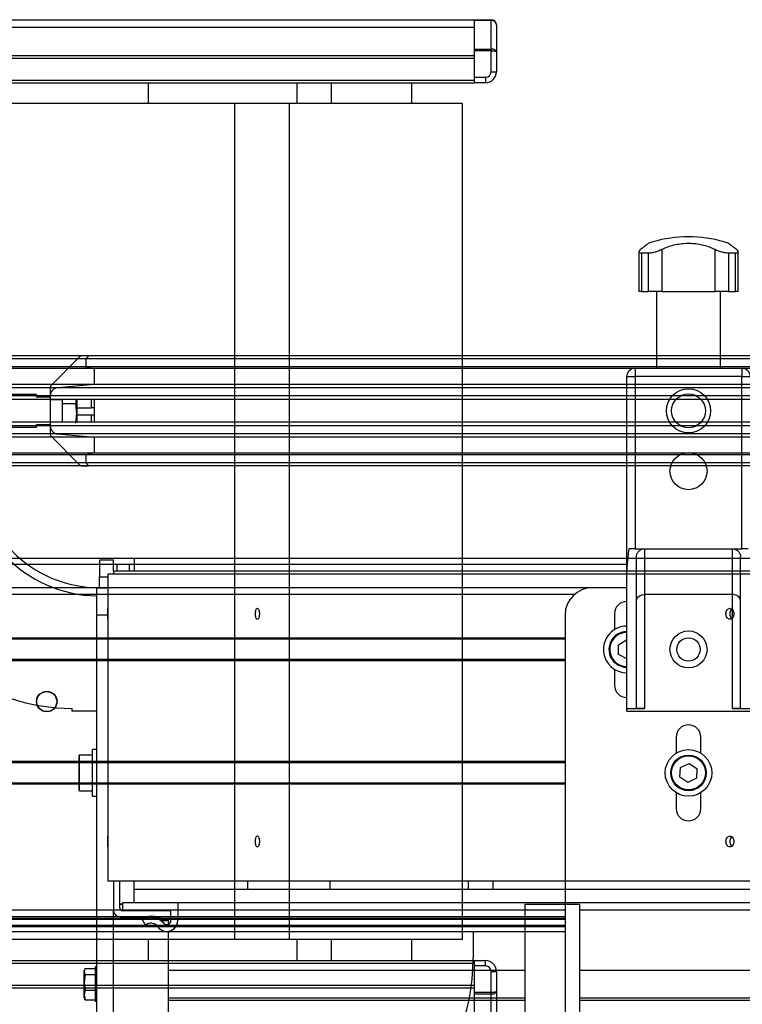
# Model space of a CAD drawing. Header units: millimetres. Extents: x 0 to 420, y 0 to 297.
# Tile 46 of 73: x 175 to 188, y 233 to 251. Entities that reach past the tile are written whole.
import ezdxf

# ---------------------------------------------------------------- set-up
doc = ezdxf.new("R2010")
doc.units = ezdxf.units.MM

msp = doc.modelspace()

# ---------------------------------------------------------------- linework, layer by layer
at = {"color": 7, "linetype": 'Continuous', "lineweight": 25}
for p, q in [((151.61443, 251.09864), (183.61443, 251.09864)), ((151.61443, 250.96171), (183.61443, 250.96171)), ((183.61443, 251.09864), (183.91443, 251.09864)), ((183.61443, 251.08399), (183.61443, 251.09864)), ((183.91443, 251.08399), (183.61443, 251.08399)), ((183.61443, 250.56328), (183.61443, 251.08399)), ((183.91443, 251.09864), (183.91443, 251.08399)), ((183.91443, 250.56328), (183.91443, 251.08399)), ((184.01443, 250.99864), (184.01443, 250.50722)), ((151.61443, 250.44864), (183.61443, 250.44864)), ((151.61443, 250.39864), (183.61443, 250.39864)), ((183.61443, 250.56328), (183.91443, 250.56328)), ((183.61443, 250.52793), (183.61443, 250.56328)), ((183.91443, 250.52793), (183.61443, 250.52793)), ((183.61443, 250.04864), (183.61443, 250.52793)), ((183.61443, 249.99864), (183.61443, 250.39864)), ((183.91443, 250.56328), (183.91443, 250.52793)), ((183.91443, 250.14864), (183.91443, 250.52793)), ((184.01443, 250.50722), (184.01443, 250.14864)), ((183.61443, 250.04864), (183.81443, 250.04864)), ((183.81443, 250.04864), (183.81443, 249.94864)), ((183.91443, 250.14864), (184.01443, 250.14864)), ((151.61443, 249.99864), (183.61443, 249.99864)), ((151.61443, 249.94864), (183.61443, 249.94864)), ((177.66599, 249.94864), (177.66599, 249.56864)), ((180.37597, 249.94864), (180.37597, 249.56864)), ((181.0061, 249.56864), (181.0061, 249.94864)), ((182.46443, 249.94864), (182.46443, 249.56864)), ((183.61443, 249.94864), (183.61443, 249.99864)), ((183.81443, 249.94864), (183.61443, 249.94864)), ((179.2343, 249.56864), (168.76443, 249.56864)), ((179.2343, 249.56864), (179.2343, 234.32864)), ((179.25391, 249.56864), (179.2343, 249.56864)), ((180.23688, 249.56864), (179.25391, 249.56864)), ((180.23688, 234.32864), (180.23688, 249.56864)), ((183.39343, 249.56864), (180.23688, 249.56864)), ((183.39343, 234.32864), (183.39343, 249.56864)), ((187.42679, 247.14329), (187.42679, 247.14158)), ((187.51443, 247.14329), (187.42679, 247.14329)), ((187.51443, 247.14158), (187.42679, 247.14158)), ((187.60207, 247.14329), (187.51443, 247.14329)), ((187.60207, 247.14158), (187.51443, 247.14158)), ((187.60207, 247.14158), (187.60207, 247.14329)), ((186.60818, 246.86479), (186.60818, 246.14329)), ((186.78792, 246.84185), (186.65548, 246.84185)), ((186.65548, 246.84185), (186.65548, 246.14329)), ((186.78792, 246.14329), (186.78792, 246.84185)), ((187.02821, 246.90942), (187.02821, 246.14329)), ((188.00065, 246.14329), (188.00065, 246.90942)), ((188.37338, 246.84185), (188.24095, 246.84185)), ((188.24095, 246.84185), (188.24095, 246.14329)), ((188.37338, 246.14329), (188.37338, 246.84185)), ((188.42068, 246.14329), (188.42068, 246.86519)), ((186.65548, 246.14329), (186.60818, 246.14329)), ((186.65548, 246.14329), (186.78792, 246.14329)), ((187.02821, 246.14329), (186.78792, 246.14329)), ((186.93235, 246.14329), (186.93235, 244.74329)), ((187.02821, 246.14329), (188.00065, 246.14329)), ((188.24095, 246.14329), (188.00065, 246.14329)), ((188.09651, 244.74329), (188.09651, 246.14329)), ((188.24095, 246.14329), (188.37338, 246.14329)), ((188.42068, 246.14329), (188.37338, 246.14329)), ((186.93235, 244.96829), (164.69651, 244.96829)), ((186.93235, 244.91829), (164.69651, 244.91829)), ((176.41378, 244.95365), (175.89307, 244.43294)), ((176.57843, 244.96829), (176.44914, 244.96829)), ((176.57843, 244.96829), (176.52843, 244.91829)), ((215.52843, 244.91829), (176.52843, 244.91829)), ((176.52843, 244.91829), (176.52843, 244.76829)), ((215.52843, 244.96829), (176.57843, 244.96829)), ((206.11443, 244.96829), (188.09651, 244.96829)), ((206.11443, 244.91829), (188.09651, 244.91829)), ((186.93235, 244.76829), (164.69651, 244.76829)), ((186.52719, 244.74279), (165.10167, 244.74279)), ((215.52843, 244.76829), (176.52843, 244.76829)), ((176.52843, 244.76829), (176.67843, 244.74279)), ((215.52843, 244.74279), (176.67843, 244.74279)), ((176.67843, 244.74279), (176.67843, 244.44828)), ((186.53943, 244.74329), (186.53943, 244.59329)), ((186.53943, 244.74329), (188.48943, 244.74329)), ((206.11443, 244.76829), (188.09651, 244.76829)), ((188.48943, 244.74329), (188.48943, 244.59329)), ((186.38943, 244.59329), (186.53943, 244.59329)), ((186.38943, 241.02964), (186.38943, 244.59329)), ((188.48943, 244.59329), (186.53943, 244.59329)), ((186.53943, 244.59329), (186.53943, 241.4538)), ((188.48943, 244.59329), (188.63943, 244.59329)), ((188.48943, 241.4538), (188.48943, 244.59329)), ((186.38943, 244.44828), (165.23943, 244.44828)), ((186.38943, 244.39027), (165.23943, 244.39027)), ((175.87843, 244.39758), (175.87843, 244.24084)), ((176.67843, 244.44828), (176.01536, 244.39027)), ((215.52843, 244.39027), (176.01536, 244.39027)), ((215.52843, 244.44828), (176.67843, 244.44828)), ((186.38943, 244.24084), (165.23943, 244.24084)), ((186.38943, 244.17329), (165.23943, 244.17329)), ((175.62843, 244.26829), (174.52843, 244.26829)), ((175.62843, 244.21829), (175.62843, 244.26829)), ((175.87843, 244.21829), (175.62843, 244.21829)), ((215.52843, 244.24084), (175.87843, 244.24084)), ((175.87843, 244.24084), (175.87843, 244.17329)), ((215.52843, 244.17329), (175.87843, 244.17329)), ((175.87843, 244.17329), (175.87843, 243.76329)), ((176.09343, 244.16829), (175.87843, 244.16829)), ((176.09343, 244.17329), (176.09343, 244.09721)), ((176.3601, 244.17329), (176.3601, 243.92162)), ((176.62843, 244.02329), (176.62843, 244.17329)), ((176.67843, 244.17329), (176.67843, 243.76329)), ((176.09343, 244.09721), (176.09343, 243.76329)), ((176.34277, 244.09721), (176.09343, 244.09721)), ((176.3601, 243.92162), (176.34277, 244.09721)), ((176.3601, 244.02329), (176.62843, 244.02329)), ((176.67843, 244.02329), (176.62843, 244.02329)), ((186.38943, 243.76329), (165.23943, 243.76329)), ((175.87843, 243.76829), (176.09343, 243.76829)), ((215.52843, 243.76329), (175.87843, 243.76329)), ((175.87843, 243.76329), (175.87843, 243.69574)), ((176.34277, 243.74603), (176.3601, 243.92162)), ((176.3601, 243.92162), (176.3601, 243.76329)), ((176.3601, 243.89829), (176.62843, 243.89829)), ((176.62843, 243.89829), (176.67843, 243.89829)), ((176.62843, 243.76329), (176.62843, 243.89829)), ((186.38943, 243.69574), (165.23943, 243.69574)), ((174.52843, 243.66829), (175.62843, 243.66829)), ((175.62843, 243.71829), (175.87843, 243.71829)), ((175.62843, 243.66829), (175.62843, 243.71829)), ((215.52843, 243.69574), (175.87843, 243.69574)), ((175.87843, 243.69574), (175.87843, 243.539)), ((186.38943, 243.54631), (165.23943, 243.54631)), ((186.38943, 243.4883), (165.23943, 243.4883)), ((175.89307, 243.50365), (176.41378, 242.98294)), ((215.52843, 243.54631), (176.01536, 243.54631)), ((176.01536, 243.54631), (176.67843, 243.4883)), ((215.52843, 243.4883), (176.67843, 243.4883)), ((176.67843, 243.4883), (176.67843, 243.19379)), ((186.38943, 243.19379), (165.23943, 243.19379)), ((186.38943, 243.16829), (165.23943, 243.16829)), ((176.67843, 243.19379), (176.52843, 243.16829)), ((215.52843, 243.16829), (176.52843, 243.16829)), ((176.52843, 243.16829), (176.52843, 243.01829)), ((215.52843, 243.19379), (176.67843, 243.19379)), ((187.66905, 243.16829), (187.35982, 243.16829)), ((187.60363, 243.19379), (187.42524, 243.19379)), ((186.38943, 243.01829), (165.23943, 243.01829)), ((186.38943, 242.96829), (165.23943, 242.96829)), ((176.44914, 242.96829), (176.57843, 242.96829)), ((215.52843, 243.01829), (176.52843, 243.01829)), ((176.52843, 243.01829), (176.57843, 242.96829)), ((215.52843, 242.96829), (176.57843, 242.96829)), ((187.83678, 242.96829), (187.19209, 242.96829)), ((187.81677, 243.01829), (187.2121, 243.01829)), ((186.53943, 241.4538), (186.42763, 241.4538)), ((186.53943, 241.4538), (188.48943, 241.4538)), ((186.71443, 241.4538), (186.71443, 240.6204)), ((188.31443, 240.6204), (188.31443, 241.4538)), ((188.60124, 241.4538), (188.48943, 241.4538)), ((165.23943, 241.28479), (186.38943, 241.28479)), ((177.02843, 241.24329), (176.77843, 241.24329)), ((176.77843, 241.24329), (176.77843, 240.94329)), ((177.02843, 241.04329), (177.02843, 241.24329)), ((177.40843, 241.28479), (177.40843, 241.04329)), ((177.40843, 241.28479), (215.52843, 241.28479)), ((186.56443, 238.54651), (186.56443, 241.3038)), ((188.46443, 238.54651), (188.46443, 241.3038)), ((186.38943, 241.16829), (165.23943, 241.16829)), ((177.09093, 241.16829), (177.09093, 241.04329)), ((177.32093, 241.16829), (177.09093, 241.16829)), ((177.32093, 241.04329), (177.32093, 241.16829)), ((176.77843, 240.74329), (176.77843, 240.94329)), ((176.77843, 240.94329), (176.92527, 240.94329)), ((176.92527, 240.94329), (176.92527, 235.44329)), ((176.92846, 240.99329), (176.92533, 240.99329)), ((176.92846, 240.99329), (176.92846, 235.39329)), ((215.57856, 240.99329), (176.92846, 240.99329)), ((177.02843, 241.04329), (177.02843, 240.99329)), ((215.52843, 241.04329), (177.02843, 241.04329)), ((186.38943, 238.54329), (186.38943, 241.02964)), ((185.76443, 240.74329), (165.86443, 240.74329)), ((176.72843, 240.24329), (176.72843, 240.74329)), ((176.72843, 240.74329), (176.92527, 240.74329)), ((186.38943, 240.74329), (185.76443, 240.74329)), ((185.43371, 240.61829), (166.19515, 240.61829)), ((188.31443, 240.6204), (186.71443, 240.6204)), ((186.71443, 240.6204), (186.71443, 238.54329)), ((188.31443, 238.54329), (188.31443, 240.6204)), ((176.72843, 223.74329), (176.72843, 240.24329)), ((176.92527, 240.24329), (176.72843, 240.24329)), ((185.26443, 240.24329), (185.26443, 223.74329)), ((186.16443, 240.26829), (186.16443, 239.97885)), ((185.26443, 239.82579), (166.36443, 239.82579)), ((185.26443, 239.80329), (166.36443, 239.80329)), ((186.23773, 239.70188), (186.38597, 239.79146)), ((186.24119, 239.52871), (186.23773, 239.70188)), ((186.38597, 239.79146), (186.38943, 239.78956)), ((186.38943, 239.44703), (186.24119, 239.52871)), ((185.26443, 239.43329), (166.36443, 239.43329)), ((185.26443, 239.41079), (166.36443, 239.41079)), ((186.16443, 239.25774), (186.16443, 238.96829)), ((176.27843, 238.49329), (176.27843, 238.54329)), ((176.72843, 238.49329), (176.27843, 238.49329)), ((186.38943, 238.54329), (186.71443, 238.54329)), ((186.38943, 238.49329), (186.38943, 238.54329)), ((186.38943, 238.49329), (188.63943, 238.49329)), ((188.31443, 238.54329), (188.63943, 238.54329)), ((187.28943, 238.01829), (187.28943, 237.72885)), ((187.73943, 237.72885), (187.73943, 238.01829)), ((176.39843, 237.67829), (176.39843, 237.05829)), ((176.64843, 237.69329), (176.41343, 237.69329)), ((176.41343, 237.04329), (176.41343, 237.69329)), ((176.72843, 237.79329), (176.64843, 237.79329)), ((176.64843, 236.94329), (176.64843, 237.79329)), ((185.26443, 237.57579), (166.36443, 237.57579)), ((185.26443, 237.55329), (166.36443, 237.55329)), ((187.36992, 237.46377), (187.52486, 237.54118)), ((187.52486, 237.54118), (187.66937, 237.44571)), ((187.35949, 237.29088), (187.36992, 237.46377)), ((187.504, 237.1954), (187.35949, 237.29088)), ((187.66937, 237.44571), (187.65895, 237.27281)), ((185.26443, 237.18329), (166.36443, 237.18329)), ((185.26443, 237.16079), (166.36443, 237.16079)), ((187.65895, 237.27281), (187.504, 237.1954)), ((176.41343, 237.04329), (176.64843, 237.04329)), ((176.64843, 236.94329), (176.72843, 236.94329)), ((187.28943, 237.00774), (187.28943, 236.71829)), ((187.73943, 236.71829), (187.73943, 237.00774)), ((176.92846, 235.39329), (176.92533, 235.39329)), ((215.57856, 235.39329), (176.92846, 235.39329)), ((177.02843, 235.39329), (177.02843, 234.86829)), ((177.14593, 234.90422), (177.14593, 235.39329)), ((177.40843, 235.24329), (177.40843, 235.39329)), ((179.47343, 235.39329), (179.47343, 235.24329)), ((180.97343, 235.39329), (180.97343, 235.24329)), ((183.49808, 235.39329), (183.49808, 235.24329)), ((183.95528, 235.24329), (183.95528, 235.39329)), ((177.40843, 235.00179), (177.40843, 235.24329)), ((215.52843, 235.24329), (177.40843, 235.24329)), ((177.20343, 234.97276), (177.14593, 234.97276)), ((177.20343, 234.96829), (177.14593, 234.96829)), ((177.20343, 234.85422), (177.20343, 235.00422)), ((177.20343, 235.00422), (177.40843, 235.00422)), ((215.52843, 235.00179), (177.40843, 235.00179)), ((178.20343, 235.00179), (178.20343, 234.67922)), ((178.20343, 234.98617), (178.20343, 234.67922)), ((184.52843, 234.97246), (184.52843, 234.96829)), ((185.52843, 234.96829), (184.52843, 234.96829)), ((184.52843, 234.96829), (184.52843, 232.96829)), ((185.52843, 234.97246), (185.52843, 234.96829)), ((185.52843, 234.96829), (185.52843, 232.96829)), ((185.26443, 234.86829), (166.36443, 234.86829)), ((177.02843, 223.74329), (177.02843, 234.86829)), ((178.07843, 234.85422), (177.19593, 234.85422)), ((178.07843, 234.85422), (177.20343, 234.85422)), ((178.07843, 234.67922), (178.07843, 234.85422)), ((178.07843, 234.75872), (178.07843, 234.85422)), ((184.52843, 234.86639), (178.20343, 234.86639)), ((191.85343, 234.86639), (185.52843, 234.86639)), ((185.26443, 234.74329), (166.36443, 234.74329)), ((166.36443, 234.71809), (185.26443, 234.71809)), ((166.36443, 234.70296), (185.26443, 234.70296)), ((177.15343, 234.74329), (177.87427, 234.74329)), ((177.55343, 234.70296), (177.57994, 234.71809)), ((177.61537, 234.59439), (177.55343, 234.70296)), ((177.64187, 234.60951), (177.61537, 234.59439)), ((177.64187, 234.60951), (177.61537, 234.59439)), ((177.64187, 234.60951), (177.64187, 234.60951)), ((177.89281, 234.71611), (177.87843, 234.67872)), ((177.87843, 234.67872), (177.99843, 234.67872)), ((177.94188, 234.63636), (177.94188, 234.63636)), ((178.02843, 234.68995), (178.02843, 234.60851)), ((178.20343, 234.67922), (178.20343, 234.67922)), ((166.36443, 234.59439), (185.26443, 234.59439)), ((166.36443, 234.56493), (185.26443, 234.56493)), ((166.36443, 234.47922), (185.26443, 234.47922)), ((177.61537, 234.59439), (177.61537, 234.59439)), ((178.00343, 234.47922), (178.00343, 234.47922)), ((178.02843, 234.48079), (178.02843, 232.96829)), ((183.58943, 234.47922), (183.58943, 233.99329)), ((179.2343, 234.32864), (168.76443, 234.32864)), ((177.66599, 234.32864), (177.66599, 233.94864)), ((179.25391, 234.32864), (179.2343, 234.32864)), ((180.23688, 234.32864), (179.25391, 234.32864)), ((183.39343, 234.32864), (180.23688, 234.32864)), ((180.37597, 234.32864), (180.37597, 233.94864)), ((181.0061, 233.94864), (181.0061, 234.32864)), ((182.46443, 234.32864), (182.46443, 233.94864)), ((151.61443, 233.94864), (183.61443, 233.94864)), ((151.61443, 233.89864), (183.61443, 233.89864)), ((183.61443, 233.89864), (183.61443, 233.94864)), ((183.61443, 233.94864), (183.81443, 233.94864)), ((183.61443, 233.49864), (183.61443, 233.89864)), ((183.81443, 233.84864), (183.81443, 233.94864)), ((176.50594, 233.78893), (176.49843, 233.76829)), ((176.49843, 233.74922), (176.49843, 233.76829)), ((176.49843, 233.55083), (176.49843, 233.74922)), ((176.51251, 233.80451), (176.69843, 233.80451)), ((176.72843, 233.83079), (176.69843, 233.83079)), ((176.69843, 233.83079), (176.69843, 233.20579)), ((184.52843, 233.76829), (178.02843, 233.76829)), ((183.81443, 233.84864), (183.61443, 233.84864)), ((183.61443, 233.36935), (183.61443, 233.84864)), ((183.91443, 233.74864), (184.01443, 233.74864)), ((183.91443, 233.36935), (183.91443, 233.74864)), ((184.01443, 233.74864), (184.01443, 233.39006)), ((192.02843, 233.76829), (185.52843, 233.76829)), ((176.51251, 233.69394), (176.49843, 233.55083)), ((176.49843, 233.55083), (176.51251, 233.40772)), ((176.49843, 233.31989), (176.49843, 233.55083)), ((176.51251, 233.69394), (176.69843, 233.69394)), ((151.61443, 233.49864), (183.61443, 233.49864)), ((151.61443, 233.44864), (183.61443, 233.44864)), ((176.51251, 233.40772), (176.49843, 233.31989)), ((176.51251, 233.40772), (176.69843, 233.40772)), ((183.61443, 233.36935), (183.91443, 233.36935)), ((183.61443, 233.33399), (183.61443, 233.36935)), ((183.91443, 233.36935), (183.91443, 233.33399)), ((184.01443, 233.39006), (184.01443, 232.89864)), ((176.49843, 233.31989), (176.51251, 233.23207)), ((176.49843, 233.26829), (176.49843, 233.31989)), ((176.49843, 233.26829), (176.50594, 233.24765)), ((176.51251, 233.23207), (176.69843, 233.23207)), ((176.69843, 233.20579), (176.72843, 233.20579)), ((178.02843, 233.26829), (184.52843, 233.26829)), ((178.02843, 233.22429), (184.52843, 233.22429)), ((183.91443, 233.33399), (183.61443, 233.33399)), ((183.61443, 232.81328), (183.61443, 233.33399)), ((183.91443, 232.81328), (183.91443, 233.33399)), ((185.52843, 233.26829), (192.02843, 233.26829)), ((185.52843, 233.22429), (192.02843, 233.22429))]:
    msp.add_line(p, q, dxfattribs=at)
at = {"color": 7, "linetype": 'Continuous', "lineweight": 25, "flags": 128}
for points in [[(176.92674, 240.26829), (176.92675, 240.30656), (176.92677, 240.339), (176.92682, 240.36068), (176.92687, 240.36829), (176.92692, 240.36068), (176.92696, 240.339), (176.92699, 240.30656), (176.927, 240.26829), (176.92699, 240.23002), (176.92696, 240.19758), (176.92692, 240.1759), (176.92687, 240.16829), (176.92682, 240.1759), (176.92677, 240.19758), (176.92675, 240.23002), (176.92674, 240.26829)], [(176.92674, 236.11829), (176.92675, 236.15656), (176.92677, 236.189), (176.92682, 236.21068), (176.92687, 236.21829), (176.92692, 236.21068), (176.92696, 236.189), (176.92699, 236.15656), (176.927, 236.11829), (176.92699, 236.08002), (176.92696, 236.04758), (176.92692, 236.0259), (176.92687, 236.01829), (176.92682, 236.0259), (176.92677, 236.04758), (176.92675, 236.08002), (176.92674, 236.11829)], [(177.90548, 234.67872), (177.9091, 234.67522), (177.94188, 234.63636)]]:
    msp.add_lwpolyline(points, dxfattribs=at)
at = {"color": 7, "linetype": 'Continuous', "lineweight": 25}
for centre, radius in [((187.51443, 243.96829), 0.40029), ((187.51443, 243.96829), 0.3079), ((187.51443, 242.86829), 0.3375), ((187.51443, 239.61829), 0.3375), ((187.51443, 239.61829), 0.2125), ((175.81443, 238.66829), 0.1875), ((175.81443, 238.66829), 0.1825), ((187.51443, 237.36829), 0.425), ((187.51443, 237.36829), 0.325), ((187.51443, 237.36829), 0.31)]:
    msp.add_circle(centre, radius, dxfattribs=at)
for centre, radius, start, end in [((183.91443, 250.99864), 0.1, 0, 90), ((183.81443, 250.14864), 0.1, 270, 0), ((183.81443, 250.14864), 0.2, 270, 0), ((187.51443, 244.89329), 2.25, 92.232359, 108.82949), ((187.51443, 244.89329), 2.25, 71.174122, 87.767641), ((176.44914, 244.91829), 0.05, 90, 135), ((186.53943, 244.59329), 0.15, 90, 180), ((188.48943, 244.59329), 0.15, 0, 90), ((175.92843, 244.39758), 0.05, 135, 180), ((176.02843, 244.24084), 0.15, 95, 180), ((176.02843, 243.69574), 0.15, 180, 265), ((175.92843, 243.539), 0.05, 180, 225), ((176.77843, 242.99329), 2.4, 180, 268.806252), ((176.77843, 242.99329), 2.25, 180, 270), ((176.44914, 243.01829), 0.05, 225, 270), ((176.27843, 242.04329), 3.5, 196.834981, 270), ((186.51949, 240.95579), 9.59423, 179.776053, 180.074649), ((185.76443, 240.24329), 0.5, 90, 180), ((186.38943, 240.26829), 0.225, 90, 180), ((186.38943, 239.61829), 0.425, 90, 186.653278), ((186.38943, 239.61829), 0.325, 121.143772, 270), ((186.38943, 239.61829), 0.31, 121.143772, 270), ((186.38943, 239.61829), 0.325, 90, 121.143772), ((186.38943, 239.61829), 0.31, 90, 121.143772), ((186.38943, 239.61829), 0.425, 186.653278, 270), ((186.38943, 238.96829), 0.225, 180, 270), ((187.51443, 238.01829), 0.225, 0, 180), ((176.41343, 237.67829), 0.015, 90, 180), ((176.41343, 237.05829), 0.015, 180, 270), ((187.51443, 236.71829), 0.225, 180, 0), ((186.51949, 235.43079), 9.59423, 179.925351, 180.223947), ((177.15343, 234.86829), 0.125, 180, 270), ((177.19593, 234.90422), 0.05, 180, 269.999957), ((177.7162, 234.47922), 0.275, 34.849864, 119.703099), ((177.7162, 234.47922), 0.15, 34.849864, 119.703099), ((177.7162, 234.47922), 0.15, 89.99996, 119.703099), ((177.7162, 234.47922), 0.275, 52.093852, 73.794666), ((178.00343, 234.67922), 0.2, 214.849864, 359.999959), ((177.87414, 234.72329), 0.02, 338.964523, 89.627624), ((178.00343, 234.67922), 0.075, 214.849864, 359.999959), ((178.00343, 234.67922), 0.075, 214.849864, 269.99996), ((177.99843, 234.70372), 0.025, 270, 287.771539), ((178.00343, 234.67922), 0.2, 269.99996, 359.999959), ((177.97249, 234.78466), 0.11, 287.771539, 342.228461), ((178.05343, 234.75872), 0.025, 342.228463, 0.000239), ((179.83943, 233.99329), 3.75, 270, 0), ((183.81443, 233.74864), 0.2, 0, 90), ((183.81443, 233.74864), 0.1, 0, 90)]:
    msp.add_arc(centre, radius, start, end, dxfattribs=at)
for centre, ratio, start_param, end_param in [((183.91443, 250.99864), 0.85355339, 0, 1.57079633), ((183.91443, 250.50722), 0.56066017, 0, 1.57079633), ((183.91443, 250.50722), 0.20710678, 0, 1.57079633), ((183.91443, 233.39006), 0.20710678, 4.71238898, 6.28318531), ((183.91443, 233.39006), 0.56066017, 4.71238898, 6.28318531)]:
    msp.add_ellipse(centre, major_axis=(0.1, 0), ratio=ratio, start_param=start_param, end_param=end_param, dxfattribs=at)
for points, knots in [([(186.78842, 247.02253), (186.78759, 247.02191), (186.78578, 247.02056), (186.76341, 247.00369), (186.72639, 246.97547), (186.68409, 246.94276), (186.65316, 246.91832), (186.6419, 246.90942)], [0, 0, 0, 0, 0.19561431, 0.422900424, 0.647207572, 0.871623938, 1, 1, 1, 1]), ([(187.02821, 246.90942), (187.06154, 246.92556), (187.12906, 246.95824), (187.24418, 246.99322), (187.36814, 247.01647), (187.49366, 247.02535), (187.61814, 247.02075), (187.73524, 247.00406), (187.84645, 246.97562), (187.93416, 246.94295), (187.98301, 246.91832), (188.00065, 246.90942)], [0, 0, 0, 0, 0.11925981, 0.24158658, 0.3609602, 0.48426569, 0.59620844, 0.71149815, 0.82228956, 0.93582475, 1, 1, 1, 1]), ([(188.38696, 246.90942), (188.36627, 246.92572), (188.3249, 246.9583), (188.27849, 246.99378), (188.24968, 247.01562), (188.2373, 247.02489), (188.24012, 247.02277), (188.24044, 247.02253)], [0, 0, 0, 0, 0.24162296, 0.48309304, 0.72576467, 0.96835331, 1, 1, 1, 1]), ([(186.65548, 246.84185), (186.64343, 246.84276), (186.61935, 246.84459), (186.60597, 246.85863), (186.6098, 246.8801), (186.63056, 246.89906), (186.6419, 246.90942)], [0, 0, 0, 0, 0.2331432, 0.46598224, 0.70829004, 1, 1, 1, 1]), ([(187.02821, 246.90942), (187.00737, 246.89932), (186.96564, 246.87908), (186.89268, 246.85589), (186.83079, 246.84352), (186.79981, 246.84231), (186.78792, 246.84185)], [0, 0, 0, 0, 0.28482414, 0.57045716, 0.83508046, 1, 1, 1, 1]), ([(188.24095, 246.84185), (188.22373, 246.84276), (188.18931, 246.84459), (188.12751, 246.85863), (188.06119, 246.8801), (188.02204, 246.89906), (188.00065, 246.90942)], [0, 0, 0, 0, 0.2331432, 0.46598224, 0.70829004, 1, 1, 1, 1]), ([(188.38696, 246.90942), (188.39804, 246.89932), (188.42024, 246.87908), (188.42317, 246.85589), (188.40505, 246.84352), (188.38217, 246.84231), (188.37338, 246.84185)], [0, 0, 0, 0, 0.28482414, 0.57045716, 0.83508046, 1, 1, 1, 1]), ([(176.34277, 244.09721), (176.34495, 244.10477), (176.35221, 244.1299), (176.35423, 244.15544), (176.35564, 244.17329)], [0, 0, 0, 0, 0.30086705, 1, 1, 1, 1]), ([(186.42763, 241.4538), (186.4138, 241.35617), (186.39364, 241.21387), (186.39044, 241.07365), (186.38943, 241.02964)], [0, 0, 0, 0, 0.68614256, 1, 1, 1, 1]), ([(186.56443, 241.3038), (186.56612, 241.32087), (186.56951, 241.355), (186.59609, 241.40053), (186.63509, 241.43441), (186.67708, 241.45151), (186.70418, 241.45317), (186.71443, 241.4538)], [0, 0, 0, 0, 0.21993775, 0.43998911, 0.65706839, 0.87031767, 1, 1, 1, 1]), ([(188.31443, 241.4538), (188.3311, 241.45218), (188.36444, 241.44893), (188.40894, 241.42368), (188.44281, 241.38648), (188.46159, 241.34421), (188.46359, 241.31572), (188.46443, 241.3038)], [0, 0, 0, 0, 0.21020855, 0.42037916, 0.63166541, 0.84588019, 1, 1, 1, 1]), ([(186.56443, 240.50168), (186.56443, 240.50179), (186.56445, 240.51347), (186.56958, 240.53962), (186.59325, 240.57523), (186.63082, 240.60188), (186.67191, 240.61749), (186.70024, 240.61943), (186.71443, 240.6204)], [0, 0, 0, 0, 0.00207961, 0.21400299, 0.4760039, 0.68406806, 0.84175461, 1, 1, 1, 1]), ([(188.46443, 240.50168), (188.46443, 240.50179), (188.46442, 240.51347), (188.45928, 240.53962), (188.43561, 240.57523), (188.39805, 240.60188), (188.35696, 240.61749), (188.32862, 240.61943), (188.31443, 240.6204)], [0, 0, 0, 0, 0.00207961, 0.21400299, 0.4760039, 0.68406806, 0.84175461, 1, 1, 1, 1]), ([(179.69117, 240.26829), (179.69061, 240.28139), (179.68949, 240.30759), (179.68087, 240.34087), (179.66859, 240.36308), (179.65403, 240.37089), (179.63953, 240.36312), (179.62724, 240.34091), (179.61904, 240.30762), (179.61616, 240.26833), (179.61903, 240.22907), (179.62721, 240.19578), (179.63947, 240.17353), (179.65398, 240.16569), (179.66856, 240.17346), (179.68084, 240.19566), (179.68948, 240.22894), (179.69061, 240.25516), (179.69117, 240.26829)], [0, 0, 0, 0, 0.062459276, 0.124908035, 0.187391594, 0.249917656, 0.312468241, 0.375026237, 0.437535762, 0.499944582, 0.562322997, 0.624741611, 0.687244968, 0.749841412, 0.812462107, 0.874981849, 0.937405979, 1, 1, 1, 1]), ([(188.33991, 240.26829), (188.33884, 240.28139), (188.33669, 240.30759), (188.32021, 240.34087), (188.29672, 240.36308), (188.26882, 240.37089), (188.24098, 240.36312), (188.21736, 240.34091), (188.20157, 240.30762), (188.19602, 240.26833), (188.20155, 240.22907), (188.21729, 240.19578), (188.24087, 240.17353), (188.26871, 240.16569), (188.29665, 240.17346), (188.32017, 240.19566), (188.33668, 240.22894), (188.33883, 240.25516), (188.33991, 240.26829)], [0, 0, 0, 0, 0.06245928, 0.12490804, 0.18739159, 0.24991766, 0.31246824, 0.37502624, 0.43753576, 0.49994458, 0.562323, 0.62474161, 0.68724497, 0.74984141, 0.81246211, 0.87498185, 0.93740598, 1, 1, 1, 1]), ([(188.30418, 240.35299), (188.299, 240.34876), (188.28577, 240.33798), (188.27252, 240.3073), (188.26676, 240.26834), (188.27249, 240.22938), (188.28573, 240.19868), (188.29897, 240.18785), (188.30417, 240.1836)], [0, 0, 0, 0, 0.12168084, 0.31085771, 0.49986289, 0.68877614, 0.87767841, 1, 1, 1, 1]), ([(186.71443, 238.54329), (186.69757, 238.54329), (186.66384, 238.54329), (186.61889, 238.54338), (186.58498, 238.54389), (186.567, 238.54495), (186.56516, 238.54606), (186.56443, 238.54651)], [0, 0, 0, 0, 0.21465102, 0.42930248, 0.64393626, 0.85850128, 1, 1, 1, 1]), ([(188.46443, 238.54651), (188.46278, 238.54586), (188.45947, 238.54456), (188.43363, 238.54365), (188.3956, 238.54332), (188.35341, 238.54329), (188.32552, 238.54329), (188.31443, 238.54329)], [0, 0, 0, 0, 0.21463845, 0.42928258, 0.64382391, 0.85841112, 1, 1, 1, 1]), ([(179.69117, 236.11829), (179.69061, 236.13139), (179.68949, 236.15759), (179.68087, 236.19087), (179.66859, 236.21308), (179.65403, 236.22089), (179.63953, 236.21312), (179.62724, 236.19091), (179.61904, 236.15762), (179.61616, 236.11833), (179.61903, 236.07907), (179.62721, 236.04578), (179.63947, 236.02353), (179.65398, 236.01569), (179.66856, 236.02346), (179.68084, 236.04566), (179.68948, 236.07894), (179.69061, 236.10516), (179.69117, 236.11829)], [0, 0, 0, 0, 0.06245928, 0.12490804, 0.18739159, 0.24991766, 0.31246824, 0.37502624, 0.43753576, 0.49994458, 0.562323, 0.62474161, 0.68724497, 0.74984141, 0.81246211, 0.87498185, 0.93740598, 1, 1, 1, 1]), ([(188.33991, 236.11829), (188.33884, 236.13139), (188.33669, 236.15759), (188.32021, 236.19087), (188.29672, 236.21308), (188.26882, 236.22089), (188.24098, 236.21312), (188.21736, 236.19091), (188.20157, 236.15762), (188.19602, 236.11833), (188.20155, 236.07907), (188.21729, 236.04578), (188.24087, 236.02353), (188.26871, 236.01569), (188.29665, 236.02346), (188.32017, 236.04566), (188.33668, 236.07894), (188.33883, 236.10516), (188.33991, 236.11829)], [0, 0, 0, 0, 0.06245928, 0.12490804, 0.18739159, 0.24991766, 0.31246824, 0.37502624, 0.43753576, 0.49994458, 0.562323, 0.62474161, 0.68724497, 0.74984141, 0.81246211, 0.87498185, 0.93740598, 1, 1, 1, 1]), ([(188.30418, 236.20299), (188.299, 236.19876), (188.28577, 236.18798), (188.27252, 236.15729), (188.26677, 236.11835), (188.27245, 236.07932), (188.28653, 236.04735), (188.30092, 236.03577), (188.30724, 236.03069)], [0, 0, 0, 0, 0.11867925, 0.30318956, 0.48753241, 0.67178561, 0.8560281, 1, 1, 1, 1]), ([(176.51251, 233.80451), (176.51077, 233.80075), (176.50236, 233.7825), (176.50017, 233.76395), (176.49843, 233.74922)], [0, 0, 0, 0, 0.20618569, 1, 1, 1, 1]), ([(176.49843, 233.74922), (176.50087, 233.73167), (176.50345, 233.71313), (176.51205, 233.6949), (176.51251, 233.69394)], [0, 0, 0, 0, 0.9470257, 1, 1, 1, 1]), ([(176.51251, 233.23207), (176.51204, 233.23304), (176.50943, 233.23841), (176.50859, 233.24387), (176.5079, 233.24836)], [0, 0, 0, 0, 0.17960129, 1, 1, 1, 1])]:
    msp.add_open_spline(points, degree=3, knots=knots, dxfattribs=at)

doc.saveas('drawing.dxf')
